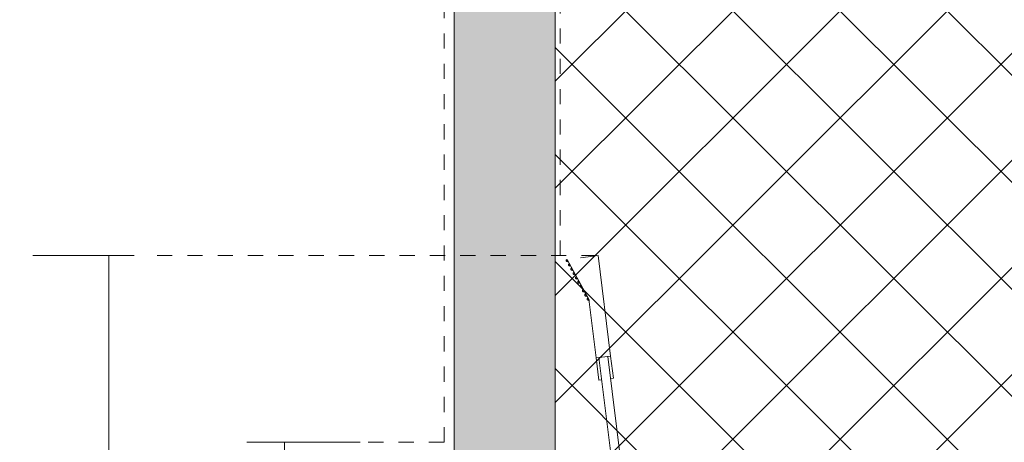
# Model space of a CAD drawing. Header units: millimetres. Extents: x -6861 to -4247, y -337 to 6932.
# Tile 132 of 134: x -6241 to -6046, y 6628 to 6712. Entities that reach past the tile are written whole.
import ezdxf

# ---------------------------------------------------------------- set-up
doc = ezdxf.new("R2010")
doc.units = ezdxf.units.MM
doc.linetypes.add('Dash', pattern=[6, 3, -3])
doc.layers.add('A-ANNO-DIMS', color=7, linetype='Dash', lineweight=9, true_color=0xd2d2d2)
for name, color, linetype, lineweight in [('A-ANNO-DIMS-5', 7, 'Continuous', 9), ('A-DETL-GENF', 7, 'Continuous', 9), ('E-LITE-EQPM', 7, 'Continuous', 20), ('Imports in Families', 7, 'Continuous', 9)]:
    doc.layers.add(name, color=color, linetype=linetype, lineweight=lineweight)
doc.styles.add('Arial Narrow', font='ARIALN.TTF', dxfattribs={"height": 11})
doc.dimstyles.new('FARO_-_2_2mm_Arial_Narrow_mm_Inch_Left', dxfattribs={"dimscale": 304.8, "dimtxt": 11.257741, "dimasz": 0, "dimexe": 0.049213, "dimexo": 0.0625, "dimgap": 0.008202, "dimtad": 1, "dimdec": 0, "dimzin": 0, "dimdsep": 46, "dimtxsty": 'Arial Narrow', "dimblk1": 'NONE', "dimblk2": 'NONE', "dimsah": 1, "dimcen": 0.09, "dimadec": 0, "dimazin": 0, "dimtfac": 1, "dimtdec": 4, "dimtix": 1, "dimtmove": 0, "dimatfit": 3, "dimfxl": 0.016404, "dimfxlon": 1, "dimtvp": 1, "dimtolj": 1, "dimtzin": 0, "dimarcsym": 2})

# ---------------------------------------------------------------- blocks, each defined once
blk = doc.blocks.new('01 TEIDE FRAME 1 GLB - 00 Without frame 3L WHITE-676793-Planta_PDF')
at = {"layer": 'Imports in Families', "color": 8, "true_color": 0x808080}
for p, q in [((-3246.66, 6664.73), (-3246.46, 6664.28)), ((-3242.28, 6656.86), (-3246.56, 6664.74)), ((-3240.45, 6665.49), (-3243.95, 6665.06)), ((-3237.99, 6645.58), (-3240.45, 6665.49)), ((-3246.42, 6664.29), (-3242.26, 6656.6)), ((-3246.2, 6663.87), (-3246, 6663.42)), ((-3245.74, 6663.02), (-3245.54, 6662.57)), ((-3245.28, 6662.17), (-3245.07, 6661.72)), ((-3244.81, 6661.31), (-3244.61, 6660.86)), ((-3244.35, 6660.46), (-3244.15, 6660.01)), ((-3243.89, 6659.61), (-3243.69, 6659.16)), ((-3243.43, 6658.76), (-3243.23, 6658.31)), ((-3242.97, 6657.9), (-3242.76, 6657.45)), ((-3242.5, 6657.05), (-3242.3, 6656.6)), ((-3242.28, 6656.86), (-3240.85, 6645.23)), ((-3242.26, 6656.67), (-3242.28, 6656.86)), ((-3237.99, 6645.58), (-3240.85, 6645.23)), ((-3240.3, 6640.82), (-3240.85, 6645.23)), ((-3237.44, 6641.18), (-3237.99, 6645.58)), ((-3238.04, 6641.1), (-3237.44, 6641.18)), ((-3240.3, 6640.82), (-3239.71, 6640.9))]:
    blk.add_line(p, q, dxfattribs=at)
at = {"layer": 'Imports in Families', "color": 254, "true_color": 0xcccccc}
for p, q in [((-3240.31, 6645.3), (-3237.49, 6622.5)), ((-3235.68, 6622.5), (-3238.53, 6645.52))]:
    blk.add_line(p, q, dxfattribs=at)
at = {"layer": 'Imports in Families', "color": 8, "true_color": 0x808080}
for centre, start, end in [((-3246.53, 6664.51), 122.7362, 277.0471), ((-3246.07, 6663.66), 122.7362, 277.0471), ((-3245.6, 6662.81), 122.7362, 277.0471), ((-3245.14, 6661.96), 122.7362, 277.0471), ((-3244.68, 6661.1), 122.7362, 277.0471), ((-3244.22, 6660.25), 122.7362, 277.0471), ((-3243.75, 6659.4), 122.7362, 277.0471), ((-3243.75, 6659.4), 192.7448, 212.7664), ((-3243.29, 6658.54), 122.7362, 277.0471), ((-3242.83, 6657.69), 122.7362, 277.0471), ((-3242.37, 6656.84), 122.7362, 277.0471), ((-3242.37, 6656.84), 275.8629, 277.0471)]:
    blk.add_arc(centre, 0.251, start, end, dxfattribs=at)
blk = doc.blocks.new('01 TEIDE FRAME 1 GLB - 00 Without frame 3L WHITE-V1-Planta_PDF')
at = {"layer": 'Imports in Families', "color": 8, "true_color": 0x808080}
for p, q in [((-3246.66, 6664.73), (-3246.46, 6664.28)), ((-3242.28, 6656.86), (-3246.56, 6664.74)), ((-3240.45, 6665.49), (-3243.95, 6665.06)), ((-3237.99, 6645.58), (-3240.45, 6665.49)), ((-3246.42, 6664.29), (-3242.26, 6656.6)), ((-3246.2, 6663.87), (-3246, 6663.42)), ((-3245.74, 6663.02), (-3245.54, 6662.57)), ((-3245.28, 6662.17), (-3245.07, 6661.72)), ((-3244.81, 6661.31), (-3244.61, 6660.86)), ((-3244.35, 6660.46), (-3244.15, 6660.01)), ((-3243.89, 6659.61), (-3243.69, 6659.16)), ((-3243.43, 6658.76), (-3243.23, 6658.31)), ((-3242.97, 6657.9), (-3242.76, 6657.45)), ((-3242.5, 6657.05), (-3242.3, 6656.6)), ((-3242.28, 6656.86), (-3240.85, 6645.23)), ((-3242.26, 6656.66), (-3242.28, 6656.86)), ((-3237.99, 6645.58), (-3240.85, 6645.23)), ((-3240.3, 6640.82), (-3240.85, 6645.23)), ((-3237.44, 6641.18), (-3237.99, 6645.58)), ((-3238.04, 6641.1), (-3237.44, 6641.18)), ((-3240.3, 6640.82), (-3239.71, 6640.9))]:
    blk.add_line(p, q, dxfattribs=at)
at = {"layer": 'Imports in Families', "color": 254, "true_color": 0xcccccc}
for p, q in [((-3240.31, 6645.3), (-3237.49, 6622.5)), ((-3235.68, 6622.5), (-3238.53, 6645.52))]:
    blk.add_line(p, q, dxfattribs=at)
at = {"layer": 'Imports in Families', "color": 8, "true_color": 0x808080}
for centre, start, end in [((-3246.53, 6664.51), 122.7362, 277.0471), ((-3246.07, 6663.66), 122.7362, 277.0471), ((-3245.6, 6662.81), 122.7362, 277.0471), ((-3245.14, 6661.96), 122.7362, 277.0471), ((-3244.68, 6661.1), 122.7362, 277.0471), ((-3244.22, 6660.25), 122.7362, 277.0471), ((-3243.75, 6659.4), 122.7362, 277.0471), ((-3243.75, 6659.4), 192.7448, 212.7664), ((-3243.29, 6658.54), 122.7362, 277.0471), ((-3242.83, 6657.69), 122.7362, 277.0471), ((-3242.37, 6656.84), 122.7362, 277.0471), ((-3242.37, 6656.84), 275.8629, 277.0471)]:
    blk.add_arc(centre, 0.251, start, end, dxfattribs=at)
blk = doc.blocks.new('DIMBLOCK6-Planta_PDF')
at = {"layer": 'A-ANNO-DIMS-5', "color": 251, "true_color": 0x5b5b5b}
for p, q in [((-6188.78, 6628.5), (-6193.78, 6628.5)), ((-6188.98, 6628.5), (-6173.78, 6628.5)), ((-6188.78, 6628.5), (-6188.78, 6530.5)), ((-6188.78, 6530.5), (-6193.78, 6530.5)), ((-6188.98, 6530.5), (-6173.78, 6530.5))]:
    blk.add_line(p, q, dxfattribs=at)
at = {"layer": 'A-ANNO-DIMS-5', "color": 0, "insert": (-6205.5, 6556.18), "char_height": 11, "width": 55.9671, "attachment_point": 1, "rotation": 90, "line_spacing_factor": 0.974696, "style": 'Arial Narrow'}
blk.add_mtext('98 / 3.9"', dxfattribs=at)
blk = doc.blocks.new('_None')
blk = doc.blocks.new('DIMBLOCK10-Planta_PDF')
at = {"layer": 'A-ANNO-DIMS-5', "color": 251, "true_color": 0x5b5b5b}
for p, q in [((-6218.53, 6665.48), (-6238.53, 6665.48)), ((-6223.53, 6665.48), (-6223.53, 6493.51)), ((-6223.53, 6665.48), (-6218.53, 6665.48)), ((-6218.53, 6493.51), (-6238.53, 6493.51)), ((-6223.53, 6493.51), (-6218.53, 6493.51))]:
    blk.add_line(p, q, dxfattribs=at)
at = {"layer": 'A-ANNO-DIMS-5', "color": 0, "insert": (-6240.25, 6552.69), "char_height": 11, "width": 64.3299, "attachment_point": 1, "rotation": 90, "line_spacing_factor": 0.974696, "style": 'Arial Narrow'}
blk.add_mtext('172 / 6.8"', dxfattribs=at)

msp = doc.modelspace()

# ---------------------------------------------------------------- hatches: boundary and pattern name
at = {"layer": 'A-DETL-GENF', "true_color": 0xc0c0c0}
h = msp.add_hatch(color=9, dxfattribs=at)
h.paths.add_polyline_path([(-6135.18, 6266.9), (-6135.18, 6492), (-6155.18, 6492), (-6155.18, 6266.9)])
h.paths.add_polyline_path([(-6155.18, 6622.5), (-6135.18, 6622.5), (-6135.18, 6892.5), (-6155.18, 6892.5), (-6155.18, 6641.45)])
at = {"layer": 'A-DETL-GENF', "true_color": 0xaaaaaa}
h = msp.add_hatch(dxfattribs=at)
h.set_pattern_fill('FP_1', color=253, style=0, pattern_type=2)
h.set_pattern_definition([(45, (-2886.22, 0), (-10.606602, 10.606602), []), (135, (-2886.22, 0), (-10.606602, -10.606602), [])])
h.paths.add_polyline_path([(-6135.18, 6266.9), (-5897.28, 6266.9), (-5897.28, 6892.5), (-6135.18, 6892.5), (-6135.18, 6622.5), (-5940.18, 6622.5), (-5940.18, 6536.5), (-6155.18, 6536.5), (-6155.18, 6492), (-6135.18, 6492), (-6135.18, 6291.97)])

# ---------------------------------------------------------------- linework, layer by layer
at = {"layer": 'A-ANNO-DIMS'}
for p, q in [((-6134.18, 6665.48), (-6134.18, 6903.19)), ((-6157.18, 6628.5), (-6157.18, 6900.5)), ((-6126.98, 6665.48), (-6216.98, 6665.48)), ((-6157.18, 6628.5), (-6198.36, 6628.5))]:
    msp.add_line(p, q, dxfattribs=at)
at = {"layer": 'E-LITE-EQPM'}
for p, q in [((-6155.18, 6892.5), (-6155.18, 6622.5)), ((-6135.18, 6622.5), (-6135.18, 6892.5))]:
    msp.add_line(p, q, dxfattribs=at)

# ---------------------------------------------------------------- block references
for name in ['01 TEIDE FRAME 1 GLB - 00 Without frame 3L WHITE-676793-Planta_PDF', '01 TEIDE FRAME 1 GLB - 00 Without frame 3L WHITE-V1-Planta_PDF']:
    msp.add_blockref(name, (-2886.22, 0), dxfattribs=at)

# ---------------------------------------------------------------- dimensions: what is measured, and where the dimension line sits
at = {"layer": 'A-ANNO-DIMS', "color": 251, "linetype": 'Continuous', "true_color": 0x5b5b5b}
for base, p1, p2, override, picture, middle in [((-6223.53, 6493.51), (-6218.53, 6665.48), (-6218.53, 6493.51), {"dimpost": '<>', "dimfxl": 171.975152}, 'DIMBLOCK10-Planta_PDF', (-6233.15, 6579.5)), ((-6188.78, 6530.5), (-6193.78, 6628.5), (-6193.78, 6530.5), {"dimpost": '<>', "dimfxl": 98}, 'DIMBLOCK6-Planta_PDF', (-6198.4, 6579.5))]:
    dim = msp.add_linear_dim(base=base, p1=p1, p2=p2, angle=90, dimstyle='FARO_-_2_2mm_Arial_Narrow_mm_Inch_Left', override=override, dxfattribs=at)
    dim.commit()
    dim.dimension.update_dxf_attribs({"geometry": picture, "text_midpoint": middle})

doc.saveas('drawing.dxf')
